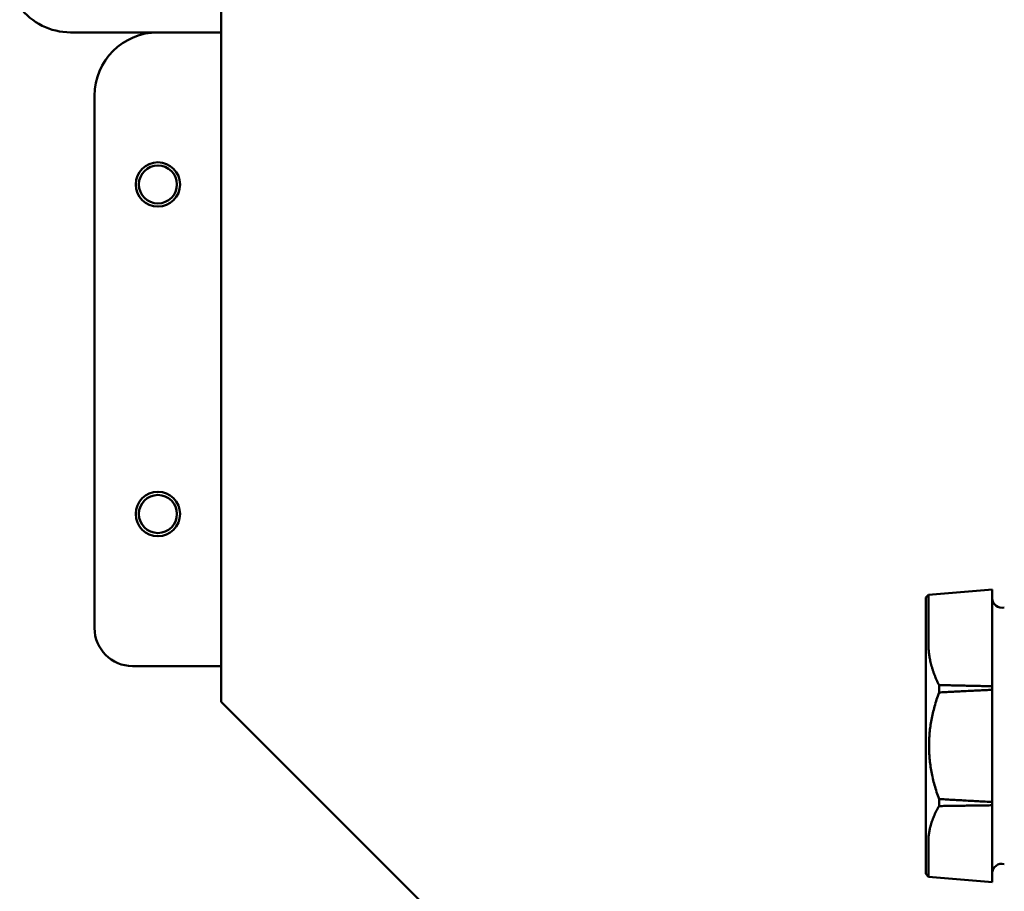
# Model space of a CAD drawing. Header units: millimetres. Extents: x 0 to 4584, y -120 to 1188.
# Tile 22 of 105: x 281 to 359, y 690 to 758. Entities that reach past the tile are written whole.
import ezdxf

# ---------------------------------------------------------------- set-up
doc = ezdxf.new("R2010")
doc.units = ezdxf.units.MM
doc.header["$LTSCALE"] = 2
doc.layers.add('Sichtbar (ISO)', color=7, linetype='Continuous', lineweight=50)

msp = doc.modelspace()

# ---------------------------------------------------------------- linework, layer by layer
at = {"layer": 'Sichtbar (ISO)'}
for p, q in [((297.278, 950.2347), (297.278, 704.5779)), ((285.375, 757.4063), (292.278, 757.4063)), ((297.278, 757.4063), (292.278, 757.4063)), ((287.278, 710.4063), (287.278, 752.4063)), ((352.8537, 712.8063), (353.0716, 713.0242)), ((352.8537, 691.0063), (352.8537, 712.8063)), ((358.1037, 705.8146), (358.1037, 709.2647)), ((297.278, 707.4063), (290.278, 707.4063)), ((353.8994, 705.3233), (353.8994, 705.9086)), ((358.1037, 705.8146), (358.1037, 705.5398)), ((358.1037, 705.5398), (358.1037, 696.6825)), ((324.4496, 677.4063), (297.278, 704.5779)), ((353.8994, 696.362), (353.8994, 696.9146)), ((358.1037, 696.6825), (358.1037, 696.4231)), ((358.1037, 693.4274), (358.1037, 696.4231)), ((358.1037, 693.4274), (358.1037, 690.353)), ((352.8537, 691.0063), (353.0716, 690.7884))]:
    msp.add_line(p, q, dxfattribs=at)
for centre, radius in [((292.278, 745.4063), 1.75), ((292.278, 745.4063), 1.5), ((292.278, 719.4063), 1.75), ((292.278, 719.4063), 1.5)]:
    msp.add_circle(centre, radius, dxfattribs=at)
for centre, radius, start, end in [((285.375, 762.4063), 5, 216.869898, 270), ((292.278, 752.4063), 5, 90, 180), ((358.8537, 712.7563), 0.75, 180, 285.114611), ((290.278, 710.4063), 3, 180, 270), ((358.8537, 691.0563), 0.75, 74.885389, 180)]:
    msp.add_arc(centre, radius, start, end, dxfattribs=at)
for points in [[(353.0716, 713.0242), (354.7486, 713.1689), (356.4261, 713.3141), (358.1037, 713.4596)], [(358.1037, 690.353), (356.4261, 690.4985), (354.7486, 690.6437), (353.0716, 690.7884)]]:
    msp.add_open_spline(points, degree=3, dxfattribs=at)
for points, knots in [([(358.1037, 713.4596), (358.1037, 713.4596), (358.1037, 713.4522), (358.1037, 713.3962), (358.1037, 713.2983), (358.1037, 712.8433), (358.1037, 712.3241), (358.1037, 710.9791), (358.1037, 710.1716), (358.1037, 709.2647)], [-0.96809617, -0.96809617, -0.96809617, -0.96809617, -0.90328514, -0.90328514, -0.72654274, -0.72654274, -0.36000045, -0.36000045, -0.00000176, -0.00000176, -0.00000176, -0.00000176]), ([(353.0717, 713.0242), (353.0718, 713.0244), (353.0719, 713.0152), (353.0719, 712.8955), (353.0694, 712.5174), (353.0658, 711.7224), (353.065, 711.5414), (353.062, 710.7524), (353.0598, 710.0218), (353.059, 709.1779)], [-0.95131895, -0.95131895, -0.95131895, -0.95131895, -0.872686, -0.872686, -0.4458618, -0.4458618, -0.33472835, -0.33472835, -0.00004544, -0.00004544, -0.00004544, -0.00004544]), ([(353.059, 693.5273), (353.0598, 692.7929), (353.062, 692.1884), (353.065, 691.5846), (353.0658, 691.4511), (353.0689, 690.9738), (353.071, 690.7892), (353.0717, 690.7884)], [-1.74622527, -1.74622527, -1.74622527, -1.74622527, -1.41087144, -1.41087144, -1.29951765, -1.29951765, -0.95131892, -0.95131892, -0.95131892, -0.95131892])]:
    msp.add_open_spline(points, degree=3, knots=knots, dxfattribs=at)
for points, weights in [([(353.059, 709.1779), (353.0591, 707.5975), (353.8994, 705.9086)], [1.27927488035, 1.27927491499, 1.2314661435]), ([(353.8994, 696.9146), (352.3749, 701.1217), (353.8994, 705.3233)], [1.23096562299, 1.32029098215, 1.23096562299]), ([(353.8994, 705.9086), (355.9497, 705.8616), (358.1037, 705.8146)], [1.00015187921, 1.00025748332, 1.00009122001]), ([(358.1037, 705.5398), (355.9469, 705.4304), (353.8994, 705.3233)], [1.00009573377, 1.0002702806, 1.00015667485]), ([(353.8994, 696.9146), (355.9469, 696.7999), (358.1037, 696.6825)], [1.00015667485, 1.0002702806, 1.00009573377]), ([(353.8994, 696.362), (353.0591, 694.8995), (353.059, 693.5273)], [1.2314661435, 1.27927491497, 1.27927488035]), ([(358.1037, 696.4231), (355.9497, 696.3928), (353.8994, 696.362)], [1.00009122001, 1.00025748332, 1.0001518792])]:
    msp.add_rational_spline(points, weights, degree=2, dxfattribs=at)

doc.saveas('drawing.dxf')
